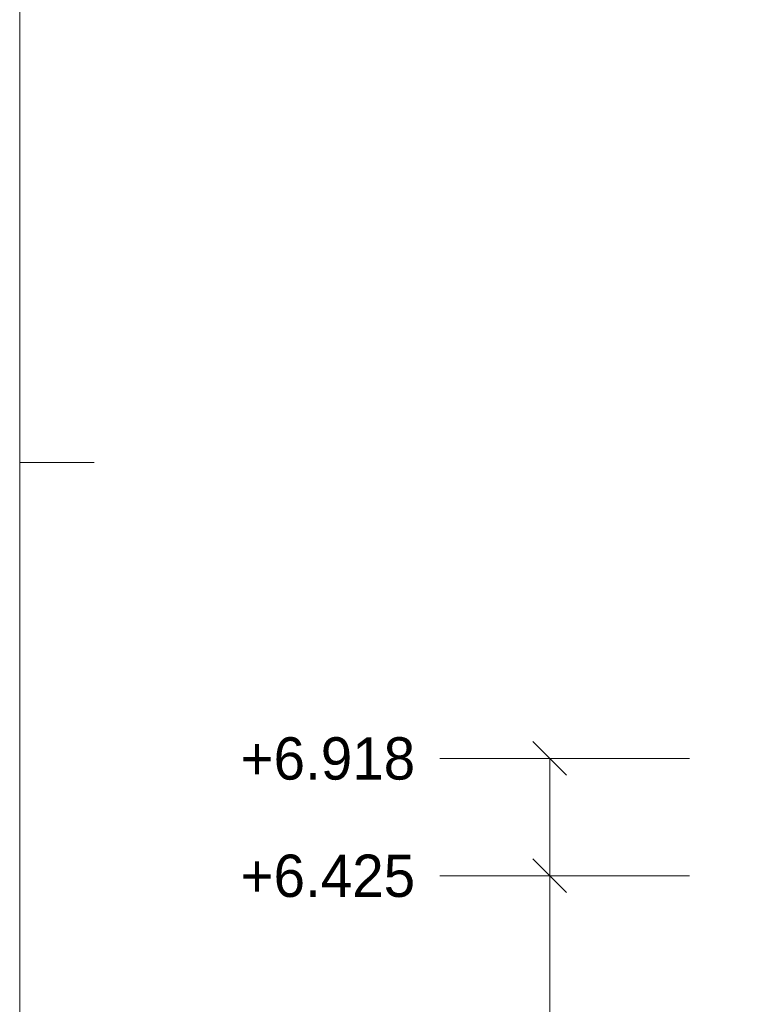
# Model space of a CAD drawing. Header units: millimetres. Extents: x 17 to 413, y 4 to 292.
# Tile 6 of 207: x 20 to 44, y 177 to 211. Entities that reach past the tile are written whole.
import ezdxf

# ---------------------------------------------------------------- set-up
doc = ezdxf.new("R2010")
doc.units = ezdxf.units.MM
doc.layers.add('LINE-INK', color=7, linetype='Continuous')
doc.layers.add('TEXT-INK', color=7, linetype='Continuous')

msp = doc.modelspace()

# ---------------------------------------------------------------- linework, layer by layer
at = {"layer": 'LINE-INK', "lineweight": 5}
for p, q in [((20, 195.667), (22.5, 195.667)), ((38.391, 185.151), (37.259, 186.282)), ((35.005, 185.716), (34.125, 185.716)), ((36.325, 185.716), (35.005, 185.716)), ((42.525, 185.716), (36.325, 185.716)), ((37.825, 129.572), (37.825, 185.716)), ((38.391, 181.207), (37.259, 182.338)), ((35.005, 181.772), (34.125, 181.772)), ((36.325, 181.772), (35.005, 181.772)), ((42.525, 181.772), (36.325, 181.772))]:
    msp.add_line(p, q, dxfattribs=at)
msp.add_lwpolyline([(20, 7), (413, 7), (413, 290), (20, 290)], close=True, dxfattribs=at)

# ---------------------------------------------------------------- texts
at = {"layer": 'TEXT-INK'}
for s, p in [('+6.918', (27.429, 185.005)), ('+6.425', (27.429, 181.061))]:
    msp.add_text(s, height=1.4224, dxfattribs=at).set_placement(p)

doc.saveas('drawing.dxf')
